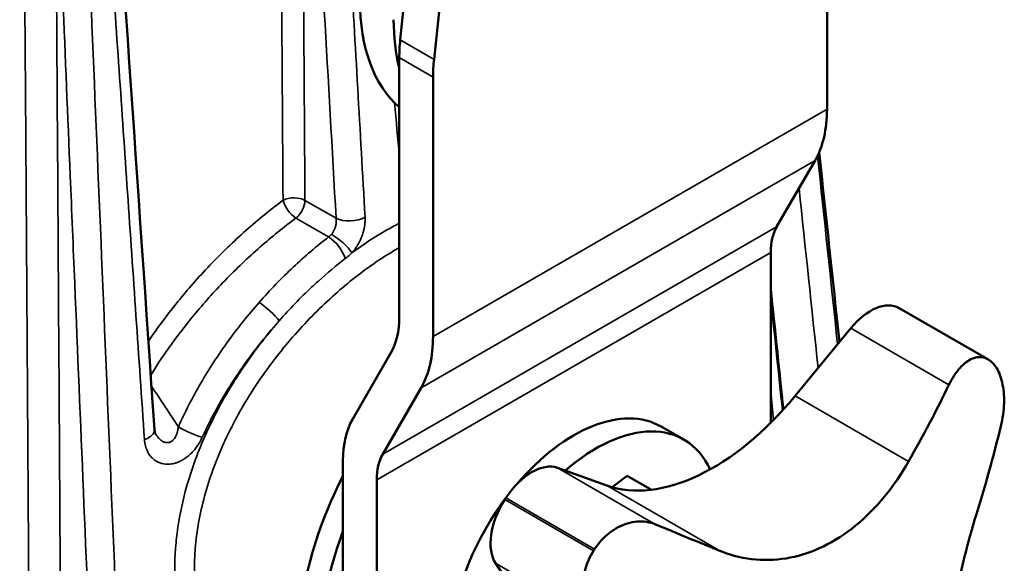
# Model space of a CAD drawing. Header units: millimetres. Extents: x 40 to 2195, y 40 to 1687.
# Tile 175 of 185: x 1578 to 1640, y 1314 to 1348. Entities that reach past the tile are written whole.
import ezdxf

# ---------------------------------------------------------------- set-up
doc = ezdxf.new("R2010")
doc.units = ezdxf.units.MM
doc.header["$LTSCALE"] = 8
doc.layers.add('Visible (ISO)', color=7, linetype='Continuous', lineweight=50)
doc.layers.add('Visible Narrow (ISO)', color=7, linetype='Continuous', lineweight=35)

msp = doc.modelspace()

# ---------------------------------------------------------------- linework, layer by layer
at = {"layer": 'Visible (ISO)'}
for p, q in [((1628.925, 1342.84), (1628.925, 1359.15)), ((1602.055, 1329.776), (1602.055, 1346.086)), ((1604.176, 1328.551), (1604.176, 1344.861)), ((1628.178, 1339.619), (1625.762, 1335.435)), ((1625.389, 1323.123), (1625.389, 1333.825)), ((1595.337, 1332.857), (1595.337, 1332.857)), ((1633.455, 1330.333), (1639.031, 1327.114)), ((1626.921, 1324.811), (1630.42, 1329.073)), ((1601.532, 1327.521), (1599.116, 1323.337)), ((1601.014, 1321.146), (1603.429, 1325.33)), ((1619.929, 1322.065), (1618.515, 1322.882)), ((1598.519, 1307.436), (1598.519, 1320.761)), ((1611.989, 1320.294), (1615.098, 1319.18)), ((1588.92, 1319.857), (1588.92, 1319.857)), ((1600.64, 1306.211), (1600.64, 1319.536)), ((1615.438, 1319.071), (1616.364, 1319.794)), ((1617.892, 1318.912), (1616.364, 1319.794)), ((1610.047, 1311.369), (1608.106, 1314.289))]:
    msp.add_line(p, q, dxfattribs=at)
for centre, major_axis, ratio, start_param, end_param in [((1206.075, 1179.246), (-282.5, -489.304), 0.57735, 2.224223, 2.488166), ((1208.196, 1178.021), (-282.5, -489.304), 0.57735, 2.224223, 2.488166), ((1610.894, 1356.221), (-8, -13.856), 0.57735, 5.497787, 6.171918), ((1613.015, 1354.997), (8, 13.856), 0.57735, 2.356194, 2.60685), ((1609.126, 1350.168), (-5, -8.66), 0.57735, 5.365815, 5.497787), ((1611.247, 1348.943), (5, 8.66), 0.57735, 2.224223, 2.356194), ((1621.854, 1346.922), (5, -8.66), 0.57735, 0.321751, 0.785398), ((1628.925, 1331.783), (-2.5, 4.33), 0.57735, 0.321751, 0.785398), ((1631.655, 1327.215), (1.8, 3.118), 0.57735, 0, 1.291831), ((1597.105, 1332.633), (3.5, -6.062), 0.57735, 0.321751, 0.785398), ((1597.105, 1332.633), (5, -8.66), 0.57735, 0.321751, 0.785398), ((1625.659, 1306.055), (12.5, 21.651), 0.57735, 6.193539, 6.198299), ((1570.803, 1340.184), (-64.596, -42.938), 0.784931, 2.141221, 2.216288), ((1621.776, 1332.551), (-7.5, -12.99), 0.57735, 0.104433, 1.291831), ((1613.015, 1313.355), (5.5, 9.526), 0.57735, 0, 1.264386), ((1604.176, 1317.495), (-4, 6.928), 0.57735, 0.321751, 0.785398), ((1614.429, 1312.539), (5.5, 9.526), 0.57735, 5.901134, 7.320821), ((1577.698, 1334.675), (26.16, 73.02), 0.812048, 4.765094, 4.840161), ((1604.176, 1317.495), (-2.5, 4.33), 0.57735, 0.321751, 0.785398), ((1610.387, 1317.085), (1.8, 3.118), 0.57735, 0.104433, 1.48115), ((1608.065, 1316.213), (-8.75, -15.155), 0.57735, 4.808074, 6.445522), ((1613.015, 1313.355), (-5.5, -9.526), 0.57735, 4.496722, 6.283185), ((1610.332, 1317), (-1.8, -3.118), 0.57735, 4.627503, 6.00422), ((1620.086, 1309.273), (12.5, 21.651), 0.57735, 1.48115, 1.48591), ((1608.772, 1315.805), (-8.25, -14.289), 0.57735, 5.000307, 6.168655), ((1576.893, 1343.084), (-69.393, 34.654), 0.085114, 2.249396, 2.324463), ((1625.659, 1306.055), (12.5, 21.651), 0.57735, 1.48115, 1.48591)]:
    msp.add_ellipse(centre, major_axis=major_axis, ratio=ratio, start_param=start_param, end_param=end_param, dxfattribs=at)
for points in [[(1583.516, 1368.835), (1584.57, 1353.456), (1585.622, 1338.078), (1586.674, 1322.701)], [(1628.43, 1340.124), (1628.855, 1336.151), (1629.281, 1332.178), (1629.707, 1328.205)], [(1625.389, 1331.529), (1625.653, 1329.004), (1625.918, 1326.479), (1626.182, 1323.954)]]:
    msp.add_open_spline(points, degree=3, dxfattribs=at)
for points, knots in [([(1636.586, 1325.513), (1636.686, 1325.719), (1636.796, 1325.917), (1637.15, 1326.457), (1637.416, 1326.747), (1637.923, 1327.121), (1638.197, 1327.237), (1638.72, 1327.266), (1638.969, 1327.179), (1639.174, 1327.016)], [-0.4828293, -0.4828293, -0.4828293, -0.4828293, -0.4120814, -0.4120814, -0.2706863, -0.2706863, -0.1353432, -0.1353432, 0, 0, 0, 0]), ([(1639.228, 1326.973), (1639.433, 1326.808), (1639.62, 1326.547), (1639.896, 1325.88), (1639.985, 1325.474), (1640.063, 1324.633), (1640.052, 1324.139), (1639.95, 1323.398), (1639.903, 1323.15), (1639.844, 1322.91)], [0, 0, 0, 0, 0.1353432, 0.1353432, 0.2706863, 0.2706863, 0.4120814, 0.4120814, 0.4828293, 0.4828293, 0.4828293, 0.4828293]), ([(1586.674, 1322.701), (1586.681, 1322.603), (1586.701, 1322.524), (1586.733, 1322.441), (1586.744, 1322.419), (1586.754, 1322.403)], [0, 0, 0, 0, 0.0496619, 0.0496619, 0.07623741, 0.07623741, 0.07623741, 0.07623741]), ([(1622.229, 1315.063), (1622.255, 1315.053), (1622.281, 1315.042), (1623.005, 1314.759), (1623.73, 1314.589), (1625.184, 1314.463), (1625.912, 1314.508), (1627.3, 1314.784), (1628.003, 1315.018), (1629.39, 1315.692), (1630.074, 1316.131), (1631.37, 1317.188), (1631.985, 1317.808), (1633.105, 1319.174), (1633.611, 1319.922), (1634.051, 1320.695)], [7.643628, 7.643628, 7.643628, 7.643628, 7.654517, 7.654517, 7.944934, 7.944934, 8.235351, 8.235351, 8.518404, 8.518404, 8.801456, 8.801456, 9.084509, 9.084509, 9.367561, 9.367561, 9.367561, 9.367561]), ([(1614.329, 1315.181), (1614.574, 1315.559), (1614.893, 1315.917), (1615.609, 1316.478), (1616.005, 1316.681), (1616.772, 1316.914), (1617.194, 1316.952), (1617.786, 1316.862), (1617.976, 1316.808), (1618.155, 1316.734)], [-2.2133985, -2.2133985, -2.2133985, -2.2133985, -2.0780554, -2.0780554, -1.9427122, -1.9427122, -1.8013171, -1.8013171, -1.7305692, -1.7305692, -1.7305692, -1.7305692]), ([(1638.29, 1317.309), (1638.279, 1317.272), (1638.267, 1317.235), (1637.954, 1316.218), (1637.685, 1315.226), (1637.231, 1313.285), (1637.046, 1312.338), (1636.77, 1310.576), (1636.668, 1309.705), (1636.552, 1308.036), (1636.538, 1307.239), (1636.601, 1305.778), (1636.678, 1305.113), (1636.913, 1303.955), (1637.071, 1303.461), (1637.256, 1303.06)], [7.643628, 7.643628, 7.643628, 7.643628, 7.654517, 7.654517, 7.944934, 7.944934, 8.235351, 8.235351, 8.518404, 8.518404, 8.801456, 8.801456, 9.084509, 9.084509, 9.367561, 9.367561, 9.367561, 9.367561]), ([(1614.271, 1310.729), (1614.143, 1310.88), (1614.027, 1311.049), (1613.736, 1311.605), (1613.618, 1312.037), (1613.548, 1312.881), (1613.584, 1313.347), (1613.821, 1314.258), (1614.02, 1314.703), (1614.264, 1315.082)], [-0.4828293, -0.4828293, -0.4828293, -0.4828293, -0.4120814, -0.4120814, -0.2706863, -0.2706863, -0.1353432, -0.1353432, 0, 0, 0, 0])]:
    msp.add_open_spline(points, degree=3, knots=knots, dxfattribs=at)
at = {"layer": 'Visible Narrow (ISO)'}
for p, q in [((1604.237, 1345.971), (1602.116, 1347.196)), ((1604.176, 1344.861), (1602.055, 1346.086)), ((1604.176, 1328.551), (1628.925, 1342.84)), ((1603.429, 1325.33), (1628.178, 1339.619)), ((1596.132, 1337.107), (1598.088, 1335.978)), ((1595.561, 1335.991), (1597.613, 1334.806)), ((1601.014, 1321.146), (1625.762, 1335.435)), ((1600.64, 1319.536), (1625.389, 1333.825)), ((1595.816, 1333.301), (1595.816, 1333.301)), ((1630.42, 1329.073), (1636.586, 1325.513)), ((1634.051, 1320.695), (1626.921, 1324.811)), ((1591.04, 1321.861), (1591.04, 1321.861)), ((1590.358, 1320.193), (1590.358, 1320.193)), ((1618.155, 1316.734), (1611.989, 1320.294)), ((1622.229, 1315.063), (1615.098, 1319.18)), ((1608.691, 1318.299), (1614.264, 1315.082)), ((1614.329, 1315.181), (1608.755, 1318.399)), ((1608.106, 1314.289), (1614.271, 1310.729))]:
    msp.add_line(p, q, dxfattribs=at)
for centre, major_axis, ratio, start_param, end_param in [((1595.425, 1336.713), (1, 0.007), 0.552383, 0.781843, 2.301695), ((1595.425, 1336.713), (0.597, -0.802), 0.429237, 3.89918, 5.434585), ((1595.425, 1336.713), (-0.5, -0.866), 0.57735, 0.979139, 2.338741), ((1599.007, 1336.49), (1.298, 0.074), 0.515184, 3.896579, 5.445567), ((1597.79, 1333.866), (0.792, -1.031), 0.440205, 0.846213, 2.286288), ((1598.199, 1334.257), (0.984, -0.85), 0.266117, 0.733991, 2.210922), ((1593.707, 1330.033), (0.974, -0.861), 0.183645, 0.771781, 2.212047), ((1533.604, 1361.018), (60.911, -58.167), 0.192174, 0.67384, 0.728766), ((1585.377, 1322.612), (1.297, 0.089), 0.521129, 5.221179, 6.283185), ((1588.952, 1322.744), (1.187, -0.531), 0.19125, 4.090024, 5.455199)]:
    msp.add_ellipse(centre, major_axis=major_axis, ratio=ratio, start_param=start_param, end_param=end_param, dxfattribs=at)
for points, knots in [([(1594.277, 1405.395), (1594.325, 1398.744), (1594.373, 1391.941), (1594.421, 1385.06), (1594.424, 1384.635), (1594.427, 1384.209), (1594.43, 1383.784), (1594.481, 1376.627), (1594.531, 1369.39), (1594.584, 1361.826), (1594.585, 1361.658), (1594.586, 1361.489), (1594.587, 1361.321), (1594.641, 1353.573), (1594.697, 1345.476), (1594.755, 1337.12)], [0, 0, 0, 0, 0.313934, 0.313934, 0.313934, 0.333333, 0.333333, 0.333333, 0.659414, 0.659414, 0.659414, 0.666667, 0.666667, 0.666667, 1, 1, 1, 1]), ([(1578.209, 1398.768), (1578.273, 1389.138), (1578.338, 1379.403), (1578.402, 1369.65), (1578.467, 1359.897), (1578.532, 1350.127), (1578.598, 1340.072), (1578.708, 1323.387), (1578.823, 1305.896), (1578.944, 1287.5), (1578.969, 1283.724), (1578.994, 1279.912), (1579.019, 1276.064)], [0, 0, 0, 0, 0.25, 0.25, 0.25, 0.5, 0.5, 0.5, 0.914858, 0.914858, 0.914858, 1, 1, 1, 1]), ([(1598.088, 1335.978), (1597.84, 1340.333), (1597.593, 1344.671), (1597.346, 1348.99), (1597.286, 1350.041), (1597.226, 1351.091), (1597.166, 1352.14), (1596.852, 1357.641), (1596.54, 1363.112), (1596.229, 1368.555), (1596.112, 1370.605), (1595.995, 1372.651), (1595.878, 1374.692)], [0, 0, 0, 0, 0.333333, 0.333333, 0.333333, 0.414443, 0.414443, 0.414443, 0.839795, 0.839795, 0.839795, 1, 1, 1, 1]), ([(1595.878, 1374.692), (1595.907, 1370.497), (1595.936, 1366.205), (1595.966, 1361.815), (1596.019, 1353.895), (1596.075, 1345.659), (1596.132, 1337.107)], [0, 0, 0, 0, 0.356593, 0.356593, 0.356593, 1, 1, 1, 1]), ([(1599.904, 1336.043), (1599.597, 1341.458), (1599.291, 1346.846), (1598.986, 1352.207), (1598.673, 1357.708), (1598.362, 1363.18), (1598.052, 1368.624), (1597.936, 1370.674), (1597.819, 1372.72), (1597.703, 1374.762)], [0, 0, 0, 0, 0.414443, 0.414443, 0.414443, 0.839795, 0.839795, 0.839795, 1, 1, 1, 1]), ([(1582.879, 1368.195), (1583.227, 1363.145), (1583.576, 1358.07), (1583.926, 1352.97), (1584.277, 1347.87), (1584.629, 1342.745), (1584.983, 1337.594), (1585.337, 1332.443), (1585.692, 1327.267), (1586.049, 1322.065)], [0, 0, 0, 0, 0.3333333, 0.3333333, 0.3333333, 0.6666667, 0.6666667, 0.6666667, 1, 1, 1, 1]), ([(1584.137, 1272.614), (1583.72, 1282.626), (1583.305, 1292.574), (1582.894, 1302.456), (1582.85, 1303.499), (1582.807, 1304.54), (1582.763, 1305.581), (1582.396, 1314.409), (1582.03, 1323.185), (1581.666, 1331.911), (1581.572, 1334.16), (1581.479, 1336.405), (1581.385, 1338.647), (1581.073, 1346.131), (1580.763, 1353.578), (1580.454, 1360.988)], [0, 0, 0, 0, 0.333333, 0.333333, 0.333333, 0.368493, 0.368493, 0.368493, 0.666667, 0.666667, 0.666667, 0.743511, 0.743511, 0.743511, 1, 1, 1, 1]), ([(1580.454, 1360.988), (1580.511, 1352.173), (1580.569, 1343.14), (1580.629, 1333.925), (1580.688, 1324.709), (1580.748, 1315.31), (1580.811, 1305.625), (1580.873, 1295.94), (1580.937, 1285.97), (1581.003, 1275.748)], [0, 0, 0, 0, 0.333333, 0.333333, 0.333333, 0.666667, 0.666667, 0.666667, 1, 1, 1, 1]), ([(1585.895, 1272.419), (1585.479, 1282.432), (1585.065, 1292.38), (1584.655, 1302.263), (1584.244, 1312.146), (1583.837, 1321.963), (1583.431, 1331.719), (1583.026, 1341.474), (1582.623, 1351.167), (1582.223, 1360.797)], [0, 0, 0, 0, 0.333333, 0.333333, 0.333333, 0.666667, 0.666667, 0.666667, 1, 1, 1, 1]), ([(1594.755, 1337.12), (1593.965, 1336.53), (1593.19, 1335.898), (1592.418, 1335.21), (1591.645, 1334.522), (1590.875, 1333.778), (1590.154, 1333.022), (1589.433, 1332.267), (1588.761, 1331.5), (1588.144, 1330.739), (1587.526, 1329.979), (1586.964, 1329.224), (1586.464, 1328.5), (1586.406, 1328.417), (1586.35, 1328.335), (1586.294, 1328.253)], [0, 0, 0, 0, 0.2, 0.2, 0.2, 0.4, 0.4, 0.4, 0.6, 0.6, 0.6, 0.8, 0.8, 0.8, 0.8228886, 0.8228886, 0.8228886, 0.8228886]), ([(1599.081, 1333.802), (1599.13, 1333.858), (1599.177, 1333.916), (1599.222, 1333.976), (1599.267, 1334.035), (1599.31, 1334.096), (1599.351, 1334.158), (1599.391, 1334.219), (1599.43, 1334.283), (1599.467, 1334.347), (1599.503, 1334.411), (1599.538, 1334.476), (1599.57, 1334.542), (1599.602, 1334.608), (1599.632, 1334.674), (1599.66, 1334.742), (1599.689, 1334.809), (1599.714, 1334.878), (1599.738, 1334.947), (1599.762, 1335.016), (1599.783, 1335.086), (1599.802, 1335.156), (1599.822, 1335.226), (1599.838, 1335.297), (1599.853, 1335.369), (1599.867, 1335.44), (1599.879, 1335.512), (1599.888, 1335.585), (1599.897, 1335.658), (1599.903, 1335.732), (1599.906, 1335.808), (1599.909, 1335.884), (1599.909, 1335.963), (1599.904, 1336.043)], [0, 0, 0, 0, 0.0909091, 0.0909091, 0.0909091, 0.1818182, 0.1818182, 0.1818182, 0.2727273, 0.2727273, 0.2727273, 0.3636364, 0.3636364, 0.3636364, 0.4545455, 0.4545455, 0.4545455, 0.5454545, 0.5454545, 0.5454545, 0.6363636, 0.6363636, 0.6363636, 0.7272727, 0.7272727, 0.7272727, 0.8181818, 0.8181818, 0.8181818, 0.9090909, 0.9090909, 0.9090909, 1, 1, 1, 1]), ([(1595.561, 1335.991), (1594.805, 1335.43), (1594.052, 1334.822), (1593.303, 1334.164), (1592.554, 1333.506), (1591.809, 1332.796), (1591.111, 1332.076), (1590.414, 1331.355), (1589.761, 1330.624), (1589.163, 1329.9), (1588.564, 1329.176), (1588.019, 1328.458), (1587.533, 1327.768), (1587.13, 1327.197), (1586.768, 1326.644), (1586.441, 1326.112)], [0, 0, 0, 0, 0.2, 0.2, 0.2, 0.4, 0.4, 0.4, 0.6, 0.6, 0.6, 0.8, 0.8, 0.8, 0.9655771, 0.9655771, 0.9655771, 0.9655771]), ([(1597.793, 1334.975), (1597.814, 1334.999), (1597.833, 1335.024), (1597.852, 1335.05), (1597.871, 1335.076), (1597.888, 1335.103), (1597.905, 1335.13), (1597.922, 1335.157), (1597.937, 1335.185), (1597.952, 1335.214), (1597.966, 1335.242), (1597.98, 1335.271), (1597.992, 1335.3), (1598.004, 1335.329), (1598.016, 1335.359), (1598.026, 1335.389), (1598.037, 1335.42), (1598.046, 1335.45), (1598.054, 1335.481), (1598.063, 1335.512), (1598.07, 1335.543), (1598.076, 1335.575), (1598.082, 1335.607), (1598.087, 1335.639), (1598.091, 1335.671), (1598.094, 1335.703), (1598.097, 1335.736), (1598.098, 1335.769), (1598.1, 1335.802), (1598.1, 1335.836), (1598.098, 1335.871), (1598.097, 1335.905), (1598.094, 1335.941), (1598.088, 1335.978)], [0, 0, 0, 0, 0.090909, 0.090909, 0.090909, 0.181818, 0.181818, 0.181818, 0.272727, 0.272727, 0.272727, 0.363636, 0.363636, 0.363636, 0.454545, 0.454545, 0.454545, 0.545455, 0.545455, 0.545455, 0.636364, 0.636364, 0.636364, 0.727273, 0.727273, 0.727273, 0.818182, 0.818182, 0.818182, 0.909091, 0.909091, 0.909091, 1, 1, 1, 1]), ([(1602.055, 1335.666), (1601.774, 1335.522), (1600.794, 1334.989), (1599.798, 1334.334), (1599.081, 1333.802)], [0.2983058, 0.2983058, 0.2983058, 0.2983058, 0.5, 1, 1, 1, 1]), ([(1593.251, 1330.692), (1593.943, 1331.479), (1595.378, 1332.962), (1596.867, 1334.231), (1597.613, 1334.806)], [0, 0, 0, 0, 0.5, 1, 1, 1, 1]), ([(1597.613, 1334.806), (1597.615, 1334.807), (1597.616, 1334.808), (1597.618, 1334.809), (1597.651, 1334.834), (1597.682, 1334.86), (1597.71, 1334.887), (1597.713, 1334.89), (1597.716, 1334.893), (1597.719, 1334.895), (1597.745, 1334.921), (1597.77, 1334.948), (1597.793, 1334.975)], [0, 0, 0, 0, 0.0210234, 0.0210234, 0.0210234, 0.5, 0.5, 0.5, 0.5476132, 0.5476132, 0.5476132, 0.9999893, 0.9999893, 0.9999893, 0.9999893]), ([(1602.055, 1334.134), (1601.577, 1333.864), (1601.096, 1333.564), (1600.613, 1333.235), (1599.741, 1332.642), (1598.864, 1331.957), (1598.005, 1331.193), (1597.146, 1330.428), (1596.305, 1329.584), (1595.505, 1328.677), (1594.706, 1327.769), (1593.949, 1326.798), (1593.258, 1325.785), (1592.568, 1324.771), (1591.945, 1323.714), (1591.408, 1322.634), (1590.87, 1321.554), (1590.419, 1320.45), (1590.068, 1319.341), (1589.718, 1318.232), (1589.467, 1317.118), (1589.326, 1316.02), (1589.186, 1314.922), (1589.155, 1313.839), (1589.236, 1312.795)], [0.4964137, 0.4964137, 0.4964137, 0.4964137, 0.5333333, 0.5333333, 0.5333333, 0.6, 0.6, 0.6, 0.6666667, 0.6666667, 0.6666667, 0.7333333, 0.7333333, 0.7333333, 0.8, 0.8, 0.8, 0.8666667, 0.8666667, 0.8666667, 0.9333333, 0.9333333, 0.9333333, 1, 1, 1, 1]), ([(1598.655, 1333.444), (1598.735, 1333.506), (1598.81, 1333.567), (1598.881, 1333.626), (1598.952, 1333.686), (1599.018, 1333.745), (1599.081, 1333.802)], [0.0000231, 0.0000231, 0.0000231, 0.0000231, 0.5, 0.5, 0.5, 1, 1, 1, 1]), ([(1594.514, 1329.54), (1595.169, 1330.285), (1595.85, 1330.988), (1596.544, 1331.641), (1596.686, 1331.775), (1596.829, 1331.907), (1596.972, 1332.036), (1597.528, 1332.539), (1598.09, 1333.009), (1598.655, 1333.444)], [0.0000986, 0.0000986, 0.0000986, 0.0000986, 0.5, 0.5, 0.5, 0.6024829, 0.6024829, 0.6024829, 1, 1, 1, 1]), ([(1588.177, 1322.869), (1588.59, 1323.794), (1589.061, 1324.711), (1589.585, 1325.612), (1590.108, 1326.513), (1590.685, 1327.398), (1591.301, 1328.249), (1591.916, 1329.099), (1592.569, 1329.916), (1593.251, 1330.692)], [0, 0, 0, 0, 0.3333333, 0.3333333, 0.3333333, 0.6666667, 0.6666667, 0.6666667, 0.9999998, 0.9999998, 0.9999998, 0.9999998]), ([(1594.514, 1329.54), (1594.448, 1329.464), (1594.383, 1329.388), (1594.318, 1329.312), (1593.55, 1328.411), (1592.837, 1327.473), (1592.18, 1326.49), (1592.107, 1326.381), (1592.035, 1326.272), (1591.963, 1326.162), (1591.335, 1325.196), (1590.76, 1324.191), (1590.259, 1323.167), (1590.189, 1323.025), (1590.121, 1322.882), (1590.054, 1322.739), (1589.586, 1321.736), (1589.187, 1320.718), (1588.869, 1319.693), (1588.815, 1319.52), (1588.763, 1319.347), (1588.714, 1319.173), (1588.429, 1318.174), (1588.222, 1317.173), (1588.096, 1316.191), (1588.07, 1315.993), (1588.048, 1315.795), (1588.029, 1315.598), (1587.94, 1314.652), (1587.927, 1313.722), (1587.995, 1312.802)], [0, 0, 0, 0, 0.015582, 0.015582, 0.015582, 0.2, 0.2, 0.2, 0.220404, 0.220404, 0.220404, 0.4, 0.4, 0.4, 0.424971, 0.424971, 0.424971, 0.6, 0.6, 0.6, 0.629563, 0.629563, 0.629563, 0.8, 0.8, 0.8, 0.83443, 0.83443, 0.83443, 1, 1, 1, 1]), ([(1589.679, 1322.217), (1590.074, 1323.087), (1590.518, 1323.936), (1591.018, 1324.778), (1591.517, 1325.62), (1592.07, 1326.455), (1592.657, 1327.252), (1592.836, 1327.495), (1593.018, 1327.735), (1593.203, 1327.972), (1593.624, 1328.51), (1594.061, 1329.032), (1594.514, 1329.54)], [0.0000005, 0.0000005, 0.0000005, 0.0000005, 0.3333333, 0.3333333, 0.3333333, 0.6666667, 0.6666667, 0.6666667, 0.7684365, 0.7684365, 0.7684365, 1, 1, 1, 1]), ([(1586.754, 1322.403), (1586.769, 1322.378), (1586.784, 1322.355), (1586.799, 1322.333), (1586.837, 1322.278), (1586.875, 1322.229), (1586.913, 1322.186), (1586.951, 1322.143), (1586.989, 1322.105), (1587.026, 1322.072), (1587.063, 1322.04), (1587.1, 1322.012), (1587.135, 1321.989), (1587.171, 1321.965), (1587.205, 1321.946), (1587.238, 1321.931), (1587.271, 1321.916), (1587.303, 1321.904), (1587.334, 1321.895), (1587.365, 1321.887), (1587.395, 1321.881), (1587.425, 1321.878), (1587.454, 1321.875), (1587.482, 1321.874), (1587.51, 1321.876), (1587.538, 1321.878), (1587.565, 1321.882), (1587.592, 1321.888), (1587.619, 1321.895), (1587.645, 1321.904), (1587.671, 1321.915), (1587.697, 1321.926), (1587.723, 1321.94), (1587.748, 1321.957), (1587.773, 1321.973), (1587.798, 1321.992), (1587.823, 1322.014), (1587.847, 1322.037), (1587.872, 1322.062), (1587.896, 1322.091), (1587.92, 1322.12), (1587.943, 1322.153), (1587.966, 1322.19), (1587.99, 1322.227), (1588.012, 1322.268), (1588.033, 1322.315), (1588.055, 1322.361), (1588.075, 1322.412), (1588.093, 1322.469), (1588.112, 1322.525), (1588.129, 1322.586), (1588.143, 1322.653), (1588.157, 1322.72), (1588.169, 1322.792), (1588.177, 1322.869)], [0.1298372, 0.1298372, 0.1298372, 0.1298372, 0.15, 0.15, 0.15, 0.2, 0.2, 0.2, 0.25, 0.25, 0.25, 0.3, 0.3, 0.3, 0.35, 0.35, 0.35, 0.4, 0.4, 0.4, 0.45, 0.45, 0.45, 0.5, 0.5, 0.5, 0.55, 0.55, 0.55, 0.6, 0.6, 0.6, 0.65, 0.65, 0.65, 0.7, 0.7, 0.7, 0.75, 0.75, 0.75, 0.8, 0.8, 0.8, 0.85, 0.85, 0.85, 0.9, 0.9, 0.9, 0.95, 0.95, 0.95, 0.9999999, 0.9999999, 0.9999999, 0.9999999])]:
    msp.add_open_spline(points, degree=3, knots=knots, dxfattribs=at)
for points in [[(1601.762, 1343.237), (1601.859, 1342.121), (1601.957, 1341.004), (1602.055, 1339.886)], [(1629.588, 1328.06), (1629.169, 1332.021), (1628.75, 1335.972), (1628.333, 1339.912)], [(1628.428, 1340.121), (1628.853, 1336.159), (1629.279, 1332.187), (1629.706, 1328.203)], [(1628.364, 1326.569), (1627.964, 1330.345), (1627.565, 1334.112), (1627.167, 1337.868)], [(1625.389, 1330.932), (1625.634, 1328.59), (1625.88, 1326.243), (1626.126, 1323.893)], [(1625.561, 1323.296), (1625.504, 1323.882), (1625.447, 1324.468), (1625.389, 1325.053)], [(1586.049, 1322.065), (1586.059, 1321.919), (1586.105, 1321.653), (1586.227, 1321.326), (1586.386, 1321.067), (1586.568, 1320.866), (1586.765, 1320.717), (1586.967, 1320.614), (1587.166, 1320.551), (1587.361, 1320.52), (1587.55, 1320.514), (1587.737, 1320.532), (1587.923, 1320.57), (1588.11, 1320.629), (1588.298, 1320.71), (1588.49, 1320.815), (1588.687, 1320.949), (1588.891, 1321.116), (1589.099, 1321.322), (1589.306, 1321.572), (1589.504, 1321.868), (1589.624, 1322.095), (1589.679, 1322.217)]]:
    msp.add_open_spline(points, degree=3, dxfattribs=at)

doc.saveas('drawing.dxf')
